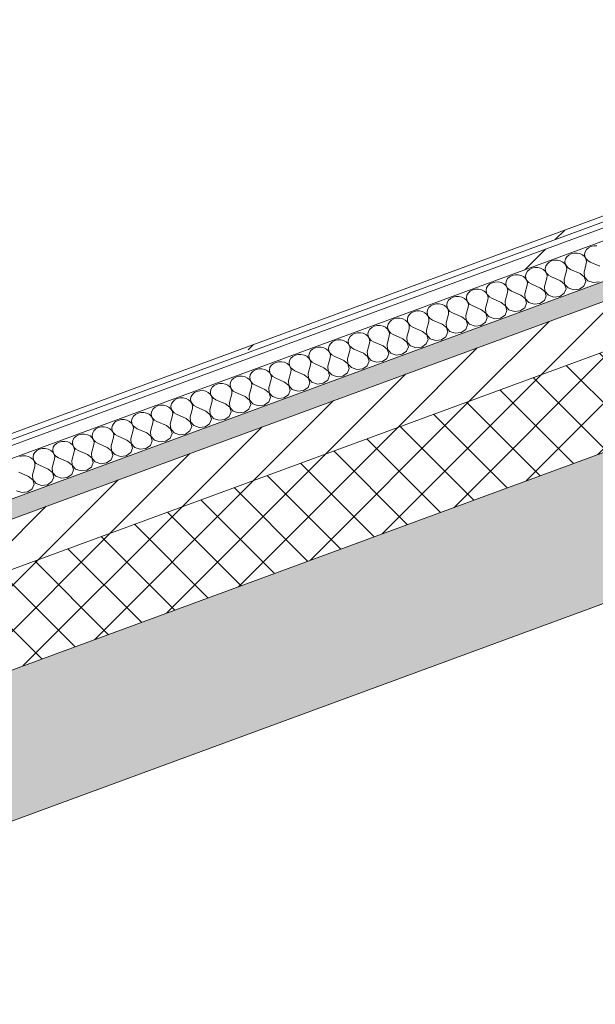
# Model space of a CAD drawing. Header units: millimetres. Extents: x -8337 to 19291, y 9509 to 21675.
# Tile 137 of 163: x 8979 to 9517, y 15200 to 16119. Entities that reach past the tile are written whole.
import ezdxf

# ---------------------------------------------------------------- set-up
doc = ezdxf.new("R2010")
doc.units = ezdxf.units.MM
doc.header["$MEASUREMENT"] = 0
doc.linetypes.add('Wipeout_Contour', pattern=[1000, 0, -1000])
doc.layers.add('12_FAÇ_Façana', color=7, linetype='Continuous')
doc.layers.add('Nuevo_08_E_Envans secs', color=7, linetype='Continuous')
for name, color, linetype, lineweight, true_color in [('12_FAÇ_Façana_Pluma_Nº__102', 7, 'Continuous', 5, 0xcccccc), ('12_FAÇ_Façana_Pluma_Nº__174', 7, 'Continuous', 13, 0xe4ad2c), ('12_FAÇ_Façana_Pluma_Nº__176', 7, 'Continuous', 15, 0x93a0c6), ('Nuevo_08_E_Envans secs_Pluma_Nº__102', 7, 'Continuous', 5, 0xcccccc), ('Nuevo_08_E_Envans secs_Pluma_Nº__171', 171, 'Continuous', 13, 0xaaaaff), ('Nuevo_08_E_Envans secs_Pluma_Nº__177', 7, 'Continuous', 15, 0xf7e046)]:
    doc.layers.add(name, color=color, linetype=linetype, lineweight=lineweight, true_color=true_color)
for name, color, linetype, lineweight in [('12_FAÇ_Façana_Pluma_Nº__2', 8, 'Continuous', 5), ('12_FAÇ_Façana_Pluma_Nº__7', 7, 'Continuous', 5), ('Nuevo_08_E_Envans secs_Pluma_Nº__1', 7, 'Continuous', 5)]:
    doc.layers.add(name, color=color, linetype=linetype, lineweight=lineweight)
pattern_1 = [(45, (0, 0), (-183.8478, 183.8478), [195, -65]), (45, (7e-14, 183.85), (-183.8478, 183.8478), [195, -65])]

# ---------------------------------------------------------------- blocks, each defined once
blk = doc.blocks.new('Elem Sección_40_1')
at = {"layer": '12_FAÇ_Façana_Pluma_Nº__102', "linetype": 'Continuous', "lineweight": 0, "true_color": 0xe5e5e5}
blk.add_hatch(color=254, dxfattribs=at).paths.add_polyline_path([(8440.8, 15316.98), (8506.81, 15200.22), (11746.65, 16391), (11729.04, 16422.14), (11684.88, 16405.91), (11636.48, 16491.53)])
at = {"layer": '12_FAÇ_Façana_Pluma_Nº__174', "linetype": 'Continuous', "lineweight": 13, "true_color": 0xe4ad2c}
h = blk.add_hatch(dxfattribs=at)
h.set_pattern_fill('SATE_Aislamiento_0001', color=42, style=0, pattern_type=2)
h.set_pattern_definition([(45, (0, 0), (-21.213203, 21.213203), []), (135, (0, 0), (21.213203, 21.213203), [])])
h.paths.add_polyline_path([(8396.8, 15394.81), (8440.8, 15316.98), (11636.48, 16491.53), (11592.47, 16569.37)])
at = {"layer": '12_FAÇ_Façana_Pluma_Nº__176', "linetype": 'Continuous', "lineweight": 0, "true_color": 0x495063}
blk.add_hatch(color=251, dxfattribs=at).paths.add_polyline_path([(11561.67, 16623.86), (8365.99, 15449.3), (8374.79, 15433.73), (11570.47, 16608.29)])
at = {"layer": '12_FAÇ_Façana_Pluma_Nº__2', "linetype": 'Continuous', "lineweight": 5}
h = blk.add_hatch(dxfattribs=at)
h.set_pattern_fill('Ceramic_0001', color=8, style=0, pattern_type=2)
h.set_pattern_definition([(45, (0, 0), (-21.213203, 21.213203), [])])
h.paths.add_polyline_path([(8374.79, 15433.73), (8396.8, 15394.81), (11592.47, 16569.37), (11570.47, 16608.29)])
at = {"layer": '12_FAÇ_Façana_Pluma_Nº__7', "color": 7, "linetype": 'Continuous', "lineweight": 5}
for p, q in [((11570.47, 16608.29), (8374.79, 15433.73)), ((11592.47, 16569.37), (8396.8, 15394.81)), ((11636.48, 16491.53), (8440.8, 15316.98)), ((11746.65, 16391), (8506.81, 15200.22))]:
    blk.add_line(p, q, dxfattribs=at)
blk = doc.blocks.new('*X191')
at = {"layer": 'Nuevo_08_E_Envans secs_Pluma_Nº__102', "color": 254, "linetype": 'Continuous', "lineweight": 5, "true_color": 0xcccccc}
for p, q in [((9512.72, 15907.48), (9510.36, 15906.28)), ((9515.39, 15908.13), (9512.72, 15907.48)), ((9518.18, 15908.15), (9515.39, 15908.13)), ((9490.11, 15897.84), (9488.9, 15895.82)), ((9491.97, 15899.52), (9490.11, 15897.84)), ((9494.32, 15900.72), (9491.97, 15899.52)), ((9497, 15901.37), (9494.32, 15900.72)), ((9499.78, 15901.39), (9497, 15901.37)), ((9502.48, 15900.81), (9499.78, 15901.39)), ((9504.87, 15899.65), (9502.48, 15900.81)), ((9506.77, 15898.01), (9504.87, 15899.65)), ((9508.05, 15896.01), (9506.77, 15898.01)), ((9507.29, 15902.58), (9506.81, 15900.36)), ((9506.81, 15900.36), (9507.09, 15898.13)), ((9507.09, 15898.13), (9508.12, 15896.04)), ((9508.51, 15904.6), (9507.29, 15902.58)), ((9510.36, 15906.28), (9508.51, 15904.6)), ((9470.5, 15889.06), (9470.02, 15886.84)), ((9471.72, 15891.08), (9470.5, 15889.06)), ((9473.58, 15892.76), (9471.72, 15891.08)), ((9475.93, 15893.96), (9473.58, 15892.76)), ((9478.6, 15894.6), (9475.93, 15893.96)), ((9481.39, 15894.63), (9478.6, 15894.6)), ((9484.08, 15894.05), (9481.39, 15894.63)), ((9486.47, 15892.89), (9484.08, 15894.05)), ((9488.38, 15891.25), (9486.47, 15892.89)), ((9489.66, 15889.25), (9488.38, 15891.25)), ((9488.9, 15895.82), (9488.41, 15893.6)), ((9488.41, 15893.6), (9488.7, 15891.37)), ((9488.7, 15891.37), (9489.73, 15889.28)), ((9490.21, 15887.05), (9489.66, 15889.25)), ((9489.73, 15889.28), (9491.43, 15887.5)), ((9506.22, 15883.61), (9508.39, 15891.57)), ((9508.6, 15893.81), (9508.05, 15896.01)), ((9508.12, 15896.04), (9509.83, 15894.26)), ((9508.39, 15891.57), (9508.6, 15893.81)), ((9509.83, 15894.26), (9512.06, 15892.92)), ((9520.94, 15889.02), (9512.06, 15892.92)), ((9436.79, 15879.24), (9434.93, 15877.56)), ((9439.14, 15880.44), (9436.79, 15879.24)), ((9441.81, 15881.08), (9439.14, 15880.44)), ((9444.6, 15881.11), (9441.81, 15881.08)), ((9447.29, 15880.53), (9444.6, 15881.11)), ((9449.68, 15879.37), (9447.29, 15880.53)), ((9451.59, 15877.73), (9449.68, 15879.37)), ((9452.11, 15882.3), (9451.63, 15880.08)), ((9451.63, 15880.08), (9451.91, 15877.85)), ((9453.33, 15884.32), (9452.11, 15882.3)), ((9455.18, 15886), (9453.33, 15884.32)), ((9457.54, 15887.2), (9455.18, 15886)), ((9460.21, 15887.84), (9457.54, 15887.2)), ((9463, 15887.87), (9460.21, 15887.84)), ((9465.69, 15887.29), (9463, 15887.87)), ((9468.08, 15886.13), (9465.69, 15887.29)), ((9469.98, 15884.49), (9468.08, 15886.13)), ((9471.26, 15882.49), (9469.98, 15884.49)), ((9470.02, 15886.84), (9470.3, 15884.61)), ((9470.3, 15884.61), (9471.34, 15882.52)), ((9471.81, 15880.29), (9471.26, 15882.49)), ((9471.34, 15882.52), (9473.04, 15880.74)), ((9471.6, 15878.05), (9471.81, 15880.29)), ((9473.04, 15880.74), (9475.28, 15879.4)), ((9484.15, 15875.5), (9475.28, 15879.4)), ((9487.83, 15876.85), (9489.99, 15884.81)), ((9489.99, 15884.81), (9490.21, 15887.05)), ((9491.43, 15887.5), (9493.67, 15886.16)), ((9502.54, 15882.26), (9493.67, 15886.16)), ((9506.48, 15879.14), (9502.54, 15882.26)), ((9506.22, 15883.61), (9506.56, 15879.16)), ((9416.54, 15870.8), (9415.32, 15868.77)), ((9418.39, 15872.48), (9416.54, 15870.8)), ((9420.75, 15873.68), (9418.39, 15872.48)), ((9423.42, 15874.32), (9420.75, 15873.68)), ((9426.21, 15874.35), (9423.42, 15874.32)), ((9428.9, 15873.76), (9426.21, 15874.35)), ((9431.29, 15872.61), (9428.9, 15873.76)), ((9433.2, 15870.97), (9431.29, 15872.61)), ((9434.47, 15868.97), (9433.2, 15870.97)), ((9433.72, 15875.53), (9433.23, 15873.32)), ((9433.23, 15873.32), (9433.52, 15871.08)), ((9433.52, 15871.08), (9434.55, 15869)), ((9434.93, 15877.56), (9433.72, 15875.53)), ((9451.04, 15863.33), (9453.2, 15871.29)), ((9452.87, 15875.73), (9451.59, 15877.73)), ((9451.91, 15877.85), (9452.94, 15875.76)), ((9453.42, 15873.53), (9452.87, 15875.73)), ((9452.94, 15875.76), (9454.64, 15873.98)), ((9453.2, 15871.29), (9453.42, 15873.53)), ((9454.64, 15873.98), (9456.88, 15872.64)), ((9465.75, 15868.73), (9456.88, 15872.64)), ((9469.43, 15870.09), (9471.6, 15878.05)), ((9469.43, 15870.09), (9469.77, 15865.64)), ((9488.09, 15872.38), (9484.15, 15875.5)), ((9487.83, 15876.85), (9488.16, 15872.4)), ((9489.41, 15868.05), (9488.09, 15872.38)), ((9488.16, 15872.4), (9491.35, 15868.77)), ((9501.89, 15867.69), (9506.1, 15870.57)), ((9506.1, 15870.57), (9507.8, 15874.81)), ((9507.8, 15874.81), (9506.48, 15879.14)), ((9506.56, 15879.16), (9509.74, 15875.53)), ((9509.74, 15875.53), (9514.82, 15873.78)), ((9514.82, 15873.78), (9520.28, 15874.45)), ((9396.93, 15862.01), (9396.44, 15859.8)), ((9398.14, 15864.04), (9396.93, 15862.01)), ((9400, 15865.72), (9398.14, 15864.04)), ((9402.35, 15866.92), (9400, 15865.72)), ((9405.03, 15867.56), (9402.35, 15866.92)), ((9407.82, 15867.59), (9405.03, 15867.56)), ((9410.51, 15867), (9407.82, 15867.59)), ((9412.9, 15865.85), (9410.51, 15867)), ((9414.8, 15864.21), (9412.9, 15865.85)), ((9416.08, 15862.21), (9414.8, 15864.21)), ((9415.32, 15868.77), (9414.84, 15866.56)), ((9414.84, 15866.56), (9415.12, 15864.32)), ((9415.12, 15864.32), (9416.16, 15862.24)), ((9416.63, 15860.01), (9416.08, 15862.21)), ((9416.16, 15862.24), (9417.86, 15860.45)), ((9432.65, 15856.57), (9434.81, 15864.52)), ((9435.03, 15866.77), (9434.47, 15868.97)), ((9434.55, 15869), (9436.25, 15867.22)), ((9434.81, 15864.52), (9435.03, 15866.77)), ((9436.25, 15867.22), (9438.49, 15865.88)), ((9447.36, 15861.97), (9438.49, 15865.88)), ((9451.3, 15858.85), (9447.36, 15861.97)), ((9451.04, 15863.33), (9451.38, 15858.88)), ((9469.69, 15865.62), (9465.75, 15868.73)), ((9469.31, 15857.05), (9471.01, 15861.29)), ((9471.01, 15861.29), (9469.69, 15865.62)), ((9469.77, 15865.64), (9472.95, 15862)), ((9472.95, 15862), (9478.04, 15860.26)), ((9478.04, 15860.26), (9483.5, 15860.93)), ((9483.5, 15860.93), (9487.71, 15863.81)), ((9487.71, 15863.81), (9489.41, 15868.05)), ((9491.35, 15868.77), (9496.43, 15867.02)), ((9496.43, 15867.02), (9501.89, 15867.69)), ((9363.21, 15852.19), (9361.36, 15850.52)), ((9365.57, 15853.4), (9363.21, 15852.19)), ((9368.24, 15854.04), (9365.57, 15853.4)), ((9371.03, 15854.07), (9368.24, 15854.04)), ((9373.72, 15853.48), (9371.03, 15854.07)), ((9376.11, 15852.33), (9373.72, 15853.48)), ((9378.02, 15850.69), (9376.11, 15852.33)), ((9378.54, 15855.25), (9378.05, 15853.04)), ((9378.05, 15853.04), (9378.34, 15850.8)), ((9379.75, 15857.28), (9378.54, 15855.25)), ((9381.61, 15858.95), (9379.75, 15857.28)), ((9383.96, 15860.16), (9381.61, 15858.95)), ((9386.63, 15860.8), (9383.96, 15860.16)), ((9389.42, 15860.83), (9386.63, 15860.8)), ((9392.11, 15860.24), (9389.42, 15860.83)), ((9394.5, 15859.09), (9392.11, 15860.24)), ((9396.41, 15857.45), (9394.5, 15859.09)), ((9397.69, 15855.45), (9396.41, 15857.45)), ((9396.44, 15859.8), (9396.73, 15857.56)), ((9396.73, 15857.56), (9397.76, 15855.48)), ((9398.24, 15853.24), (9397.69, 15855.45)), ((9397.76, 15855.48), (9399.46, 15853.69)), ((9398.02, 15851), (9398.24, 15853.24)), ((9399.46, 15853.69), (9401.7, 15852.36)), ((9410.57, 15848.45), (9401.7, 15852.36)), ((9414.25, 15849.81), (9416.42, 15857.76)), ((9416.42, 15857.76), (9416.63, 15860.01)), ((9417.86, 15860.45), (9420.1, 15859.12)), ((9428.97, 15855.21), (9420.1, 15859.12)), ((9432.91, 15852.09), (9428.97, 15855.21)), ((9432.65, 15856.57), (9432.98, 15852.12)), ((9434.22, 15847.77), (9432.91, 15852.09)), ((9432.98, 15852.12), (9436.17, 15848.48)), ((9450.92, 15850.29), (9452.62, 15854.53)), ((9452.62, 15854.53), (9451.3, 15858.85)), ((9451.38, 15858.88), (9454.56, 15855.24)), ((9454.56, 15855.24), (9459.64, 15853.5)), ((9459.64, 15853.5), (9465.1, 15854.17)), ((9465.1, 15854.17), (9469.31, 15857.05)), ((9342.96, 15843.76), (9341.75, 15841.73)), ((9344.82, 15845.43), (9342.96, 15843.76)), ((9347.17, 15846.64), (9344.82, 15845.43)), ((9349.85, 15847.28), (9347.17, 15846.64)), ((9352.63, 15847.31), (9349.85, 15847.28)), ((9355.33, 15846.72), (9352.63, 15847.31)), ((9357.72, 15845.57), (9355.33, 15846.72)), ((9359.62, 15843.92), (9357.72, 15845.57)), ((9360.9, 15841.93), (9359.62, 15843.92)), ((9360.14, 15848.49), (9359.66, 15846.28)), ((9359.66, 15846.28), (9359.94, 15844.04)), ((9359.94, 15844.04), (9360.97, 15841.95)), ((9361.36, 15850.52), (9360.14, 15848.49)), ((9377.46, 15836.28), (9379.63, 15844.24)), ((9379.29, 15848.69), (9378.02, 15850.69)), ((9378.34, 15850.8), (9379.37, 15848.72)), ((9379.85, 15846.48), (9379.29, 15848.69)), ((9379.37, 15848.72), (9381.07, 15846.93)), ((9379.63, 15844.24), (9379.85, 15846.48)), ((9381.07, 15846.93), (9383.31, 15845.6)), ((9392.18, 15841.69), (9383.31, 15845.6)), ((9395.86, 15843.04), (9398.02, 15851)), ((9395.86, 15843.04), (9396.19, 15838.6)), ((9414.51, 15845.33), (9410.57, 15848.45)), ((9414.25, 15849.81), (9414.59, 15845.36)), ((9415.83, 15841.01), (9414.51, 15845.33)), ((9414.59, 15845.36), (9417.77, 15841.72)), ((9428.31, 15840.65), (9432.52, 15843.53)), ((9432.52, 15843.53), (9434.22, 15847.77)), ((9436.17, 15848.48), (9441.25, 15846.74)), ((9441.25, 15846.74), (9446.71, 15847.41)), ((9446.71, 15847.41), (9450.92, 15850.29)), ((9313.06, 15833.76), (9310.39, 15833.12)), ((9315.85, 15833.79), (9313.06, 15833.76)), ((9318.54, 15833.2), (9315.85, 15833.79)), ((9323.35, 15834.97), (9322.87, 15832.76)), ((9324.57, 15836.99), (9323.35, 15834.97)), ((9326.43, 15838.67), (9324.57, 15836.99)), ((9328.78, 15839.88), (9326.43, 15838.67)), ((9331.45, 15840.52), (9328.78, 15839.88)), ((9334.24, 15840.55), (9331.45, 15840.52)), ((9336.93, 15839.96), (9334.24, 15840.55)), ((9339.32, 15838.8), (9336.93, 15839.96)), ((9341.23, 15837.16), (9339.32, 15838.8)), ((9342.51, 15835.17), (9341.23, 15837.16)), ((9341.75, 15841.73), (9341.26, 15839.52)), ((9341.26, 15839.52), (9341.55, 15837.28)), ((9341.55, 15837.28), (9342.58, 15835.19)), ((9343.06, 15832.96), (9342.51, 15835.17)), ((9342.58, 15835.19), (9344.28, 15833.41)), ((9344.28, 15833.41), (9346.52, 15832.07)), ((9359.07, 15829.52), (9361.24, 15837.48)), ((9361.45, 15839.72), (9360.9, 15841.93)), ((9360.97, 15841.95), (9362.67, 15840.17)), ((9361.24, 15837.48), (9361.45, 15839.72)), ((9362.67, 15840.17), (9364.91, 15838.83)), ((9373.79, 15834.93), (9364.91, 15838.83)), ((9377.73, 15831.81), (9373.79, 15834.93)), ((9377.46, 15836.28), (9377.8, 15831.84)), ((9396.12, 15838.57), (9392.18, 15841.69)), ((9395.74, 15830.01), (9397.44, 15834.25)), ((9397.44, 15834.25), (9396.12, 15838.57)), ((9396.19, 15838.6), (9399.38, 15834.96)), ((9399.38, 15834.96), (9404.46, 15833.22)), ((9404.46, 15833.22), (9409.92, 15833.89)), ((9409.92, 15833.89), (9414.13, 15836.77)), ((9414.13, 15836.77), (9415.83, 15841.01)), ((9417.77, 15841.72), (9422.85, 15839.98)), ((9422.85, 15839.98), (9428.31, 15840.65)), ((9289.64, 15825.15), (9287.78, 15823.47)), ((9291.99, 15826.36), (9289.64, 15825.15)), ((9294.66, 15827), (9291.99, 15826.36)), ((9297.45, 15827.03), (9294.66, 15827)), ((9300.14, 15826.44), (9297.45, 15827.03)), ((9302.53, 15825.28), (9300.14, 15826.44)), ((9304.44, 15823.64), (9302.53, 15825.28)), ((9304.96, 15828.21), (9304.48, 15826)), ((9304.48, 15826), (9304.76, 15823.76)), ((9306.18, 15830.23), (9304.96, 15828.21)), ((9308.03, 15831.91), (9306.18, 15830.23)), ((9310.39, 15833.12), (9308.03, 15831.91)), ((9320.93, 15832.04), (9318.54, 15833.2)), ((9322.83, 15830.4), (9320.93, 15832.04)), ((9324.11, 15828.41), (9322.83, 15830.4)), ((9322.87, 15832.76), (9323.15, 15830.52)), ((9323.15, 15830.52), (9324.19, 15828.43)), ((9324.66, 15826.2), (9324.11, 15828.41)), ((9324.19, 15828.43), (9325.89, 15826.65)), ((9324.45, 15823.96), (9324.66, 15826.2)), ((9325.89, 15826.65), (9328.13, 15825.31)), ((9337, 15821.41), (9328.13, 15825.31)), ((9340.68, 15822.76), (9342.84, 15830.72)), ((9342.84, 15830.72), (9343.06, 15832.96)), ((9355.39, 15828.17), (9346.52, 15832.07)), ((9359.33, 15825.05), (9355.39, 15828.17)), ((9359.07, 15829.52), (9359.41, 15825.08)), ((9360.65, 15820.73), (9359.33, 15825.05)), ((9359.41, 15825.08), (9362.59, 15821.44)), ((9377.34, 15823.25), (9379.04, 15827.49)), ((9379.04, 15827.49), (9377.73, 15831.81)), ((9377.8, 15831.84), (9380.98, 15828.2)), ((9380.98, 15828.2), (9386.07, 15826.46)), ((9386.07, 15826.46), (9391.53, 15827.13)), ((9391.53, 15827.13), (9395.74, 15830.01)), ((9269.39, 15816.71), (9268.17, 15814.69)), ((9271.24, 15818.39), (9269.39, 15816.71)), ((9273.6, 15819.6), (9271.24, 15818.39)), ((9276.27, 15820.24), (9273.6, 15819.6)), ((9279.06, 15820.27), (9276.27, 15820.24)), ((9281.75, 15819.68), (9279.06, 15820.27)), ((9284.14, 15818.52), (9281.75, 15819.68)), ((9286.05, 15816.88), (9284.14, 15818.52)), ((9287.32, 15814.89), (9286.05, 15816.88)), ((9286.57, 15821.45), (9286.08, 15819.24)), ((9286.08, 15819.24), (9286.37, 15817)), ((9286.37, 15817), (9287.4, 15814.91)), ((9287.78, 15823.47), (9286.57, 15821.45)), ((9287.4, 15814.91), (9289.1, 15813.13)), ((9303.89, 15809.24), (9306.05, 15817.2)), ((9305.72, 15821.65), (9304.44, 15823.64)), ((9304.76, 15823.76), (9305.79, 15821.67)), ((9306.27, 15819.44), (9305.72, 15821.65)), ((9305.79, 15821.67), (9307.49, 15819.89)), ((9306.05, 15817.2), (9306.27, 15819.44)), ((9307.49, 15819.89), (9309.73, 15818.55)), ((9318.6, 15814.65), (9309.73, 15818.55)), ((9322.28, 15816), (9324.45, 15823.96)), ((9322.28, 15816), (9322.62, 15811.56)), ((9340.94, 15818.29), (9337, 15821.41)), ((9340.68, 15822.76), (9341.01, 15818.32)), ((9342.26, 15813.97), (9340.94, 15818.29)), ((9341.01, 15818.32), (9344.2, 15814.68)), ((9354.74, 15813.61), (9358.95, 15816.49)), ((9358.95, 15816.49), (9360.65, 15820.73)), ((9362.59, 15821.44), (9367.67, 15819.7)), ((9367.67, 15819.7), (9373.13, 15820.37)), ((9373.13, 15820.37), (9377.34, 15823.25)), ((9236.81, 15806.08), (9234.46, 15804.87)), ((9239.48, 15806.72), (9236.81, 15806.08)), ((9242.27, 15806.75), (9239.48, 15806.72)), ((9244.96, 15806.16), (9242.27, 15806.75)), ((9247.35, 15805), (9244.96, 15806.16)), ((9249.78, 15807.93), (9249.29, 15805.72)), ((9249.29, 15805.72), (9249.58, 15803.48)), ((9250.99, 15809.95), (9249.78, 15807.93)), ((9252.85, 15811.63), (9250.99, 15809.95)), ((9255.2, 15812.84), (9252.85, 15811.63)), ((9257.88, 15813.48), (9255.2, 15812.84)), ((9260.66, 15813.51), (9257.88, 15813.48)), ((9263.36, 15812.92), (9260.66, 15813.51)), ((9265.75, 15811.76), (9263.36, 15812.92)), ((9267.65, 15810.12), (9265.75, 15811.76)), ((9268.93, 15808.12), (9267.65, 15810.12)), ((9268.17, 15814.69), (9267.69, 15812.48)), ((9267.69, 15812.48), (9267.97, 15810.24)), ((9267.97, 15810.24), (9269.01, 15808.15)), ((9269.48, 15805.92), (9268.93, 15808.12)), ((9269.01, 15808.15), (9270.71, 15806.37)), ((9269.27, 15803.68), (9269.48, 15805.92)), ((9270.71, 15806.37), (9272.95, 15805.03)), ((9285.5, 15802.48), (9287.66, 15810.44)), ((9287.88, 15812.68), (9287.32, 15814.89)), ((9287.66, 15810.44), (9287.88, 15812.68)), ((9289.1, 15813.13), (9291.34, 15811.79)), ((9300.21, 15807.89), (9291.34, 15811.79)), ((9304.15, 15804.77), (9300.21, 15807.89)), ((9303.89, 15809.24), (9304.22, 15804.8)), ((9322.54, 15811.53), (9318.6, 15814.65)), ((9322.16, 15802.97), (9323.86, 15807.21)), ((9323.86, 15807.21), (9322.54, 15811.53)), ((9322.62, 15811.56), (9325.8, 15807.92)), ((9325.8, 15807.92), (9330.88, 15806.18)), ((9330.88, 15806.18), (9336.35, 15806.85)), ((9336.35, 15806.85), (9340.55, 15809.73)), ((9340.55, 15809.73), (9342.26, 15813.97)), ((9344.2, 15814.68), (9349.28, 15812.94)), ((9349.28, 15812.94), (9354.74, 15813.61)), ((9216.06, 15798.11), (9214.21, 15796.43)), ((9218.42, 15799.32), (9216.06, 15798.11)), ((9221.09, 15799.96), (9218.42, 15799.32)), ((9223.88, 15799.99), (9221.09, 15799.96)), ((9226.57, 15799.4), (9223.88, 15799.99)), ((9228.96, 15798.24), (9226.57, 15799.4)), ((9230.87, 15796.6), (9228.96, 15798.24)), ((9232.14, 15794.6), (9230.87, 15796.6)), ((9231.38, 15801.17), (9230.9, 15798.95)), ((9230.9, 15798.95), (9231.19, 15796.72)), ((9231.19, 15796.72), (9232.22, 15794.63)), ((9232.6, 15803.19), (9231.38, 15801.17)), ((9234.46, 15804.87), (9232.6, 15803.19)), ((9249.26, 15803.36), (9247.35, 15805)), ((9248.71, 15788.96), (9250.87, 15796.92)), ((9250.54, 15801.36), (9249.26, 15803.36)), ((9249.58, 15803.48), (9250.61, 15801.39)), ((9251.09, 15799.16), (9250.54, 15801.36)), ((9250.61, 15801.39), (9252.31, 15799.61)), ((9250.87, 15796.92), (9251.09, 15799.16)), ((9252.31, 15799.61), (9254.55, 15798.27)), ((9263.42, 15794.37), (9254.55, 15798.27)), ((9267.1, 15795.72), (9269.27, 15803.68)), ((9281.82, 15801.13), (9272.95, 15805.03)), ((9285.76, 15798.01), (9281.82, 15801.13)), ((9285.5, 15802.48), (9285.83, 15798.04)), ((9287.07, 15793.69), (9285.76, 15798.01)), ((9285.83, 15798.04), (9289.02, 15794.4)), ((9303.77, 15796.21), (9305.47, 15800.45)), ((9305.47, 15800.45), (9304.15, 15804.77)), ((9304.22, 15804.8), (9307.41, 15801.16)), ((9307.41, 15801.16), (9312.49, 15799.42)), ((9312.49, 15799.42), (9317.95, 15800.09)), ((9317.95, 15800.09), (9322.16, 15802.97)), ((9194.6, 15787.65), (9194.11, 15785.43)), ((9195.81, 15789.67), (9194.6, 15787.65)), ((9197.67, 15791.35), (9195.81, 15789.67)), ((9200.02, 15792.56), (9197.67, 15791.35)), ((9202.7, 15793.2), (9200.02, 15792.56)), ((9205.48, 15793.23), (9202.7, 15793.2)), ((9208.18, 15792.64), (9205.48, 15793.23)), ((9210.57, 15791.48), (9208.18, 15792.64)), ((9212.47, 15789.84), (9210.57, 15791.48)), ((9213.75, 15787.84), (9212.47, 15789.84)), ((9212.99, 15794.41), (9212.51, 15792.19)), ((9212.51, 15792.19), (9212.79, 15789.96)), ((9212.79, 15789.96), (9213.82, 15787.87)), ((9214.21, 15796.43), (9212.99, 15794.41)), ((9214.3, 15785.64), (9213.75, 15787.84)), ((9213.82, 15787.87), (9215.52, 15786.09)), ((9230.31, 15782.2), (9232.48, 15790.16)), ((9232.7, 15792.4), (9232.14, 15794.6)), ((9232.22, 15794.63), (9233.92, 15792.85)), ((9232.48, 15790.16), (9232.7, 15792.4)), ((9233.92, 15792.85), (9236.16, 15791.51)), ((9245.03, 15787.61), (9236.16, 15791.51)), ((9248.97, 15784.49), (9245.03, 15787.61)), ((9248.71, 15788.96), (9249.04, 15784.52)), ((9267.36, 15791.25), (9263.42, 15794.37)), ((9267.1, 15795.72), (9267.44, 15791.28)), ((9268.68, 15786.93), (9267.36, 15791.25)), ((9267.44, 15791.28), (9270.62, 15787.64)), ((9270.62, 15787.64), (9275.7, 15785.89)), ((9281.16, 15786.56), (9285.37, 15789.45)), ((9285.37, 15789.45), (9287.07, 15793.69)), ((9289.02, 15794.4), (9294.1, 15792.65)), ((9294.1, 15792.65), (9299.56, 15793.32)), ((9299.56, 15793.32), (9303.77, 15796.21)), ((9163.23, 15779.03), (9160.88, 15777.83)), ((9165.91, 15779.68), (9163.23, 15779.03)), ((9168.7, 15779.7), (9165.91, 15779.68)), ((9171.39, 15779.12), (9168.7, 15779.7)), ((9173.78, 15777.96), (9171.39, 15779.12)), ((9176.2, 15780.89), (9175.72, 15778.67)), ((9175.72, 15778.67), (9176, 15776.44)), ((9177.42, 15782.91), (9176.2, 15780.89)), ((9179.27, 15784.59), (9177.42, 15782.91)), ((9181.63, 15785.79), (9179.27, 15784.59)), ((9184.3, 15786.44), (9181.63, 15785.79)), ((9187.09, 15786.46), (9184.3, 15786.44)), ((9189.78, 15785.88), (9187.09, 15786.46)), ((9192.17, 15784.72), (9189.78, 15785.88)), ((9194.08, 15783.08), (9192.17, 15784.72)), ((9195.36, 15781.08), (9194.08, 15783.08)), ((9194.11, 15785.43), (9194.4, 15783.2)), ((9194.4, 15783.2), (9195.43, 15781.11)), ((9195.91, 15778.88), (9195.36, 15781.08)), ((9195.43, 15781.11), (9197.13, 15779.33)), ((9195.69, 15776.64), (9195.91, 15778.88)), ((9197.13, 15779.33), (9199.37, 15777.99)), ((9211.92, 15775.44), (9214.09, 15783.4)), ((9214.09, 15783.4), (9214.3, 15785.64)), ((9215.52, 15786.09), (9217.76, 15784.75)), ((9226.64, 15780.85), (9217.76, 15784.75)), ((9230.58, 15777.73), (9226.64, 15780.85)), ((9230.31, 15782.2), (9230.65, 15777.76)), ((9248.59, 15775.93), (9250.29, 15780.16)), ((9250.29, 15780.16), (9248.97, 15784.49)), ((9249.04, 15784.52), (9252.23, 15780.88)), ((9252.23, 15780.88), (9257.31, 15779.13)), ((9257.31, 15779.13), (9262.77, 15779.8)), ((9262.77, 15779.8), (9266.98, 15782.69)), ((9266.98, 15782.69), (9268.68, 15786.93)), ((9275.7, 15785.89), (9281.16, 15786.56)), ((9140.63, 15769.39), (9139.42, 15767.37)), ((9142.49, 15771.07), (9140.63, 15769.39)), ((9144.84, 15772.27), (9142.49, 15771.07)), ((9147.51, 15772.92), (9144.84, 15772.27)), ((9150.3, 15772.94), (9147.51, 15772.92)), ((9152.99, 15772.36), (9150.3, 15772.94)), ((9155.38, 15771.2), (9152.99, 15772.36)), ((9157.29, 15769.56), (9155.38, 15771.2)), ((9158.57, 15767.56), (9157.29, 15769.56)), ((9157.81, 15774.13), (9157.33, 15771.91)), ((9157.33, 15771.91), (9157.61, 15769.68)), ((9157.61, 15769.68), (9158.64, 15767.59)), ((9159.03, 15776.15), (9157.81, 15774.13)), ((9160.88, 15777.83), (9159.03, 15776.15)), ((9175.68, 15776.32), (9173.78, 15777.96)), ((9175.13, 15761.92), (9177.3, 15769.88)), ((9176.96, 15774.32), (9175.68, 15776.32)), ((9176, 15776.44), (9177.04, 15774.35)), ((9177.51, 15772.12), (9176.96, 15774.32)), ((9177.04, 15774.35), (9178.74, 15772.57)), ((9177.3, 15769.88), (9177.51, 15772.12)), ((9178.74, 15772.57), (9180.98, 15771.23)), ((9189.85, 15767.33), (9180.98, 15771.23)), ((9193.53, 15768.68), (9195.69, 15776.64)), ((9208.24, 15774.09), (9199.37, 15777.99)), ((9212.18, 15770.97), (9208.24, 15774.09)), ((9211.92, 15775.44), (9212.26, 15770.99)), ((9213.5, 15766.64), (9212.18, 15770.97)), ((9212.26, 15770.99), (9215.44, 15767.36)), ((9225.98, 15766.28), (9230.19, 15769.17)), ((9230.19, 15769.17), (9231.89, 15773.4)), ((9231.89, 15773.4), (9230.58, 15777.73)), ((9230.65, 15777.76), (9233.83, 15774.12)), ((9233.83, 15774.12), (9238.92, 15772.37)), ((9238.92, 15772.37), (9244.38, 15773.04)), ((9244.38, 15773.04), (9248.59, 15775.93)), ((9121.02, 15760.61), (9120.54, 15758.39)), ((9122.24, 15762.63), (9121.02, 15760.61)), ((9124.09, 15764.31), (9122.24, 15762.63)), ((9126.45, 15765.51), (9124.09, 15764.31)), ((9129.12, 15766.15), (9126.45, 15765.51)), ((9131.91, 15766.18), (9129.12, 15766.15)), ((9134.6, 15765.6), (9131.91, 15766.18)), ((9136.99, 15764.44), (9134.6, 15765.6)), ((9138.9, 15762.8), (9136.99, 15764.44)), ((9140.17, 15760.8), (9138.9, 15762.8)), ((9139.42, 15767.37), (9138.93, 15765.15)), ((9138.93, 15765.15), (9139.22, 15762.92)), ((9139.22, 15762.92), (9140.25, 15760.83)), ((9140.73, 15758.6), (9140.17, 15760.8)), ((9140.25, 15760.83), (9141.95, 15759.05)), ((9156.74, 15755.16), (9158.9, 15763.12)), ((9159.12, 15765.36), (9158.57, 15767.56)), ((9158.64, 15767.59), (9160.34, 15765.81)), ((9158.9, 15763.12), (9159.12, 15765.36)), ((9160.34, 15765.81), (9162.58, 15764.47)), ((9171.45, 15760.57), (9162.58, 15764.47)), ((9175.39, 15757.45), (9171.45, 15760.57)), ((9175.13, 15761.92), (9175.47, 15757.47)), ((9193.79, 15764.21), (9189.85, 15767.33)), ((9193.4, 15755.65), (9195.1, 15759.88)), ((9193.53, 15768.68), (9193.86, 15764.23)), ((9195.1, 15759.88), (9193.79, 15764.21)), ((9193.86, 15764.23), (9197.05, 15760.6)), ((9197.05, 15760.6), (9202.13, 15758.85)), ((9207.59, 15759.52), (9211.8, 15762.41)), ((9211.8, 15762.41), (9213.5, 15766.64)), ((9215.44, 15767.36), (9220.52, 15765.61)), ((9220.52, 15765.61), (9225.98, 15766.28)), ((9087.31, 15750.79), (9085.45, 15749.11)), ((9089.66, 15751.99), (9087.31, 15750.79)), ((9092.33, 15752.63), (9089.66, 15751.99)), ((9095.12, 15752.66), (9092.33, 15752.63)), ((9097.81, 15752.08), (9095.12, 15752.66)), ((9100.2, 15750.92), (9097.81, 15752.08)), ((9102.11, 15749.28), (9100.2, 15750.92)), ((9102.63, 15753.85), (9102.14, 15751.63)), ((9102.14, 15751.63), (9102.43, 15749.4)), ((9103.84, 15755.87), (9102.63, 15753.85)), ((9105.7, 15757.55), (9103.84, 15755.87)), ((9108.05, 15758.75), (9105.7, 15757.55)), ((9110.73, 15759.39), (9108.05, 15758.75)), ((9113.51, 15759.42), (9110.73, 15759.39)), ((9116.21, 15758.84), (9113.51, 15759.42)), ((9118.6, 15757.68), (9116.21, 15758.84)), ((9120.5, 15756.04), (9118.6, 15757.68)), ((9121.78, 15754.04), (9120.5, 15756.04)), ((9120.54, 15758.39), (9120.82, 15756.16)), ((9120.82, 15756.16), (9121.85, 15754.07)), ((9122.33, 15751.84), (9121.78, 15754.04)), ((9121.85, 15754.07), (9123.56, 15752.29)), ((9122.12, 15749.6), (9122.33, 15751.84)), ((9123.56, 15752.29), (9125.8, 15750.95)), ((9134.67, 15747.05), (9125.8, 15750.95)), ((9138.34, 15748.4), (9140.51, 15756.36)), ((9140.51, 15756.36), (9140.73, 15758.6)), ((9141.95, 15759.05), (9144.19, 15757.71)), ((9153.06, 15753.81), (9144.19, 15757.71)), ((9157, 15750.69), (9153.06, 15753.81)), ((9156.74, 15755.16), (9157.07, 15750.71)), ((9158.32, 15746.36), (9157, 15750.69)), ((9157.07, 15750.71), (9160.26, 15747.08)), ((9175.01, 15748.89), (9176.71, 15753.12)), ((9176.71, 15753.12), (9175.39, 15757.45)), ((9175.47, 15757.47), (9178.65, 15753.84)), ((9178.65, 15753.84), (9183.73, 15752.09)), ((9183.73, 15752.09), (9189.2, 15752.76)), ((9189.2, 15752.76), (9193.4, 15755.65)), ((9202.13, 15758.85), (9207.59, 15759.52)), ((9067.06, 15742.35), (9065.84, 15740.32)), ((9068.91, 15744.03), (9067.06, 15742.35)), ((9071.27, 15745.23), (9068.91, 15744.03)), ((9073.94, 15745.87), (9071.27, 15745.23)), ((9076.73, 15745.9), (9073.94, 15745.87)), ((9079.42, 15745.31), (9076.73, 15745.9)), ((9081.81, 15744.16), (9079.42, 15745.31)), ((9083.72, 15742.52), (9081.81, 15744.16)), ((9084.99, 15740.52), (9083.72, 15742.52)), ((9084.23, 15747.08), (9083.75, 15744.87)), ((9083.75, 15744.87), (9084.04, 15742.63)), ((9084.04, 15742.63), (9085.07, 15740.55)), ((9085.45, 15749.11), (9084.23, 15747.08)), ((9101.56, 15734.88), (9103.72, 15742.84)), ((9103.39, 15747.28), (9102.11, 15749.28)), ((9102.43, 15749.4), (9103.46, 15747.31)), ((9103.94, 15745.08), (9103.39, 15747.28)), ((9103.46, 15747.31), (9105.16, 15745.53)), ((9103.72, 15742.84), (9103.94, 15745.08)), ((9105.16, 15745.53), (9107.4, 15744.19)), ((9116.27, 15740.28), (9107.4, 15744.19)), ((9119.95, 15741.64), (9122.12, 15749.6)), ((9119.95, 15741.64), (9120.29, 15737.19)), ((9138.61, 15743.93), (9134.67, 15747.05)), ((9138.34, 15748.4), (9138.68, 15743.95)), ((9139.92, 15739.6), (9138.61, 15743.93)), ((9138.68, 15743.95), (9141.87, 15740.31)), ((9152.41, 15739.24), (9156.62, 15742.12)), ((9156.62, 15742.12), (9158.32, 15746.36)), ((9160.26, 15747.08), (9165.34, 15745.33)), ((9165.34, 15745.33), (9170.8, 15746)), ((9170.8, 15746), (9175.01, 15748.89)), ((9037.15, 15732.35), (9034.48, 15731.71)), ((9039.94, 15732.38), (9037.15, 15732.35)), ((9042.63, 15731.79), (9039.94, 15732.38)), ((9047.45, 15733.56), (9046.96, 15731.35)), ((9048.66, 15735.59), (9047.45, 15733.56)), ((9050.52, 15737.27), (9048.66, 15735.59)), ((9052.87, 15738.47), (9050.52, 15737.27)), ((9055.54, 15739.11), (9052.87, 15738.47)), ((9058.33, 15739.14), (9055.54, 15739.11)), ((9061.02, 15738.55), (9058.33, 15739.14)), ((9063.41, 15737.4), (9061.02, 15738.55)), ((9065.32, 15735.76), (9063.41, 15737.4)), ((9066.6, 15733.76), (9065.32, 15735.76)), ((9065.84, 15740.32), (9065.36, 15738.11)), ((9065.36, 15738.11), (9065.64, 15735.87)), ((9065.64, 15735.87), (9066.67, 15733.79)), ((9067.15, 15731.56), (9066.6, 15733.76)), ((9066.67, 15733.79), (9068.37, 15732)), ((9083.16, 15728.12), (9085.33, 15736.07)), ((9085.54, 15738.32), (9084.99, 15740.52)), ((9085.07, 15740.55), (9086.77, 15738.77)), ((9085.33, 15736.07), (9085.54, 15738.32)), ((9086.77, 15738.77), (9089.01, 15737.43)), ((9097.88, 15733.52), (9089.01, 15737.43)), ((9101.82, 15730.4), (9097.88, 15733.52)), ((9101.56, 15734.88), (9101.89, 15730.43)), ((9120.21, 15737.16), (9116.27, 15740.28)), ((9119.83, 15728.6), (9121.53, 15732.84)), ((9121.53, 15732.84), (9120.21, 15737.16)), ((9120.29, 15737.19), (9123.47, 15733.55)), ((9123.47, 15733.55), (9128.55, 15731.81)), ((9128.55, 15731.81), (9134.01, 15732.48)), ((9134.01, 15732.48), (9138.22, 15735.36)), ((9138.22, 15735.36), (9139.92, 15739.6)), ((9141.87, 15740.31), (9146.95, 15738.57)), ((9146.95, 15738.57), (9152.41, 15739.24)), ((9013.73, 15723.74), (9011.88, 15722.07)), ((9016.08, 15724.95), (9013.73, 15723.74)), ((9018.76, 15725.59), (9016.08, 15724.95)), ((9021.55, 15725.62), (9018.76, 15725.59)), ((9024.24, 15725.03), (9021.55, 15725.62)), ((9026.63, 15723.88), (9024.24, 15725.03)), ((9028.53, 15722.24), (9026.63, 15723.88)), ((9029.05, 15726.8), (9028.57, 15724.59)), ((9028.57, 15724.59), (9028.85, 15722.35)), ((9030.27, 15728.83), (9029.05, 15726.8)), ((9032.12, 15730.5), (9030.27, 15728.83)), ((9034.48, 15731.71), (9032.12, 15730.5)), ((9045.02, 15730.64), (9042.63, 15731.79)), ((9046.93, 15729), (9045.02, 15730.64)), ((9048.21, 15727), (9046.93, 15729)), ((9046.96, 15731.35), (9047.25, 15729.11)), ((9047.25, 15729.11), (9048.28, 15727.03)), ((9048.76, 15724.79), (9048.21, 15727)), ((9048.28, 15727.03), (9049.98, 15725.24)), ((9048.54, 15722.55), (9048.76, 15724.79)), ((9049.98, 15725.24), (9052.22, 15723.91)), ((9061.09, 15720), (9052.22, 15723.91)), ((9064.77, 15721.36), (9066.94, 15729.31)), ((9066.94, 15729.31), (9067.15, 15731.56)), ((9068.37, 15732), (9070.61, 15730.67)), ((9079.48, 15726.76), (9070.61, 15730.67)), ((9083.43, 15723.64), (9079.48, 15726.76)), ((9083.16, 15728.12), (9083.5, 15723.67)), ((9084.74, 15719.32), (9083.43, 15723.64)), ((9083.5, 15723.67), (9086.68, 15720.03)), ((9101.44, 15721.84), (9103.14, 15726.08)), ((9103.14, 15726.08), (9101.82, 15730.4)), ((9101.89, 15730.43), (9105.08, 15726.79)), ((9105.08, 15726.79), (9110.16, 15725.05)), ((9110.16, 15725.05), (9115.62, 15725.72)), ((9115.62, 15725.72), (9119.83, 15728.6)), ((8993.48, 15715.31), (8992.27, 15713.28)), ((8995.34, 15716.98), (8993.48, 15715.31)), ((8997.69, 15718.19), (8995.34, 15716.98)), ((9000.36, 15718.83), (8997.69, 15718.19)), ((9003.15, 15718.86), (9000.36, 15718.83)), ((9005.84, 15718.27), (9003.15, 15718.86)), ((9008.23, 15717.11), (9005.84, 15718.27)), ((9010.14, 15715.47), (9008.23, 15717.11)), ((9011.42, 15713.48), (9010.14, 15715.47)), ((9010.66, 15720.04), (9010.18, 15717.83)), ((9010.18, 15717.83), (9010.46, 15715.59)), ((9010.46, 15715.59), (9011.49, 15713.5)), ((9011.88, 15722.07), (9010.66, 15720.04)), ((9027.98, 15707.83), (9030.15, 15715.79)), ((9029.81, 15720.24), (9028.53, 15722.24)), ((9028.85, 15722.35), (9029.89, 15720.26)), ((9030.36, 15718.03), (9029.81, 15720.24)), ((9029.89, 15720.26), (9031.59, 15718.48)), ((9030.15, 15715.79), (9030.36, 15718.03)), ((9031.59, 15718.48), (9033.83, 15717.15)), ((9042.7, 15713.24), (9033.83, 15717.15)), ((9046.38, 15714.59), (9048.54, 15722.55)), ((9046.38, 15714.59), (9046.71, 15710.15)), ((9065.03, 15716.88), (9061.09, 15720)), ((9064.77, 15721.36), (9065.11, 15716.91)), ((9066.35, 15712.56), (9065.03, 15716.88)), ((9065.11, 15716.91), (9068.29, 15713.27)), ((9078.83, 15712.2), (9083.04, 15715.08)), ((9083.04, 15715.08), (9084.74, 15719.32)), ((9086.68, 15720.03), (9091.77, 15718.29)), ((9091.77, 15718.29), (9097.23, 15718.96)), ((9097.23, 15718.96), (9101.44, 15721.84)), ((8981.97, 15712.07), (8979.3, 15711.43)), ((8984.76, 15712.1), (8981.97, 15712.07)), ((8987.45, 15711.51), (8984.76, 15712.1)), ((8989.84, 15710.35), (8987.45, 15711.51)), ((8991.75, 15708.71), (8989.84, 15710.35)), ((8993.02, 15706.72), (8991.75, 15708.71)), ((8992.27, 15713.28), (8991.78, 15711.07)), ((8991.78, 15711.07), (8992.07, 15708.83)), ((8992.07, 15708.83), (8993.1, 15706.74)), ((8993.58, 15704.51), (8993.02, 15706.72)), ((8993.1, 15706.74), (8994.8, 15704.96)), ((8994.8, 15704.96), (8997.04, 15703.62)), ((9009.59, 15701.07), (9011.75, 15709.03)), ((9011.97, 15711.27), (9011.42, 15713.48)), ((9011.49, 15713.5), (9013.19, 15711.72)), ((9011.75, 15709.03), (9011.97, 15711.27)), ((9013.19, 15711.72), (9015.43, 15710.38)), ((9024.3, 15706.48), (9015.43, 15710.38)), ((9028.24, 15703.36), (9024.3, 15706.48)), ((9027.98, 15707.83), (9028.32, 15703.39)), ((9046.64, 15710.12), (9042.7, 15713.24)), ((9046.25, 15701.56), (9047.95, 15705.8)), ((9047.95, 15705.8), (9046.64, 15710.12)), ((9046.71, 15710.15), (9049.9, 15706.51)), ((9049.9, 15706.51), (9054.98, 15704.77)), ((9054.98, 15704.77), (9060.44, 15705.44)), ((9060.44, 15705.44), (9064.65, 15708.32)), ((9064.65, 15708.32), (9066.35, 15712.56)), ((9068.29, 15713.27), (9073.37, 15711.53)), ((9073.37, 15711.53), (9078.83, 15712.2)), ((8987.52, 15692.96), (8978.64, 15696.86)), ((8991.19, 15694.31), (8993.36, 15702.27)), ((8993.36, 15702.27), (8993.58, 15704.51)), ((9005.91, 15699.72), (8997.04, 15703.62)), ((9009.85, 15696.6), (9005.91, 15699.72)), ((9009.59, 15701.07), (9009.92, 15696.63)), ((9011.17, 15692.28), (9009.85, 15696.6)), ((9009.92, 15696.63), (9013.11, 15692.99)), ((9027.86, 15694.8), (9029.56, 15699.04)), ((9029.56, 15699.04), (9028.24, 15703.36)), ((9028.32, 15703.39), (9031.5, 15699.75)), ((9031.5, 15699.75), (9036.58, 15698.01)), ((9036.58, 15698.01), (9042.05, 15698.68)), ((9042.05, 15698.68), (9046.25, 15701.56)), ((8991.46, 15689.84), (8987.52, 15692.96)), ((8991.19, 15694.31), (8991.53, 15689.87)), ((8992.77, 15685.52), (8991.46, 15689.84)), ((8991.53, 15689.87), (8994.71, 15686.23)), ((9005.26, 15685.16), (9009.47, 15688.04)), ((9009.47, 15688.04), (9011.17, 15692.28)), ((9013.11, 15692.99), (9018.19, 15691.25)), ((9018.19, 15691.25), (9023.65, 15691.92)), ((9023.65, 15691.92), (9027.86, 15694.8)), ((8976.32, 15679.47), (8981.4, 15677.73)), ((8981.4, 15677.73), (8986.86, 15678.4)), ((8986.86, 15678.4), (8991.07, 15681.28)), ((8991.07, 15681.28), (8992.77, 15685.52)), ((8994.71, 15686.23), (8999.8, 15684.49)), ((8999.8, 15684.49), (9005.26, 15685.16))]:
    blk.add_line(p, q, dxfattribs=at)
blk = doc.blocks.new('Elem Sección_142_1')
at = {"layer": 'Nuevo_08_E_Envans secs', "lineweight": 0}
blk.add_blockref('*X191', (0, 0), dxfattribs=at)
at = {"color": 254, "linetype": 'Wipeout_Contour', "lineweight": 0, "ltscale": 75793.584164}
blk.add_wipeout([(8342.67, 15490.56), (8348.39, 15480.44), (11588.23, 16671.22), (11582.51, 16681.34)], dxfattribs=at).dxf.layer = 'Nuevo_08_E_Envans secs'
at = {"layer": 'Nuevo_08_E_Envans secs_Pluma_Nº__177', "linetype": 'Continuous', "lineweight": 15, "true_color": 0xf7e046}
h = blk.add_hatch(dxfattribs=at)
h.set_pattern_fill('Panellat_HPL_0001', color=53, style=0, pattern_type=2)
h.set_pattern_definition(pattern_1)
h.paths.add_polyline_path([(8342.67, 15490.56), (8348.39, 15480.44), (11588.23, 16671.22), (11582.51, 16681.34)])
at = {"color": 254, "linetype": 'Wipeout_Contour', "lineweight": 0, "ltscale": 75820.402023}
blk.add_wipeout([(8337.39, 15499.9), (8340.03, 15495.23), (11579.87, 16686.01), (11577.23, 16690.68)], dxfattribs=at).dxf.layer = 'Nuevo_08_E_Envans secs'
at = {"layer": 'Nuevo_08_E_Envans secs_Pluma_Nº__171', "linetype": 'Continuous', "lineweight": 13, "true_color": 0xaaaaff}
h = blk.add_hatch(dxfattribs=at)
h.set_pattern_fill('Panellat_HPL_0001', color=161, style=0, pattern_type=2)
h.set_pattern_definition(pattern_1)
h.paths.add_polyline_path([(8337.39, 15499.9), (8340.03, 15495.23), (11579.87, 16686.01), (11577.23, 16690.68)])
at = {"layer": 'Nuevo_08_E_Envans secs_Pluma_Nº__1', "color": 7, "linetype": 'Continuous', "lineweight": 5}
for p, q in [((11577.23, 16690.68), (8337.39, 15499.9)), ((11579.87, 16686.01), (8340.03, 15495.23)), ((11582.51, 16681.34), (8342.67, 15490.56)), ((11588.23, 16671.22), (8348.39, 15480.44))]:
    blk.add_line(p, q, dxfattribs=at)
at = {"layer": 'Nuevo_08_E_Envans secs_Pluma_Nº__1', "color": 7, "linetype": 'Continuous', "lineweight": 5, "flags": 128}
blk.add_lwpolyline([(11605.83, 16640.09), (11561.67, 16623.86), (8365.99, 15449.3)], dxfattribs=at)

msp = doc.modelspace()

# ---------------------------------------------------------------- block references
at = {"layer": '12_FAÇ_Façana', "lineweight": 0}
msp.add_blockref('Elem Sección_40_1', (0, 0), dxfattribs=at)

# ---------------------------------------------------------------- next in the draw order: block references
at = {"layer": 'Nuevo_08_E_Envans secs', "lineweight": 0}
msp.add_blockref('Elem Sección_142_1', (0, 0), dxfattribs=at)

doc.saveas('drawing.dxf')
